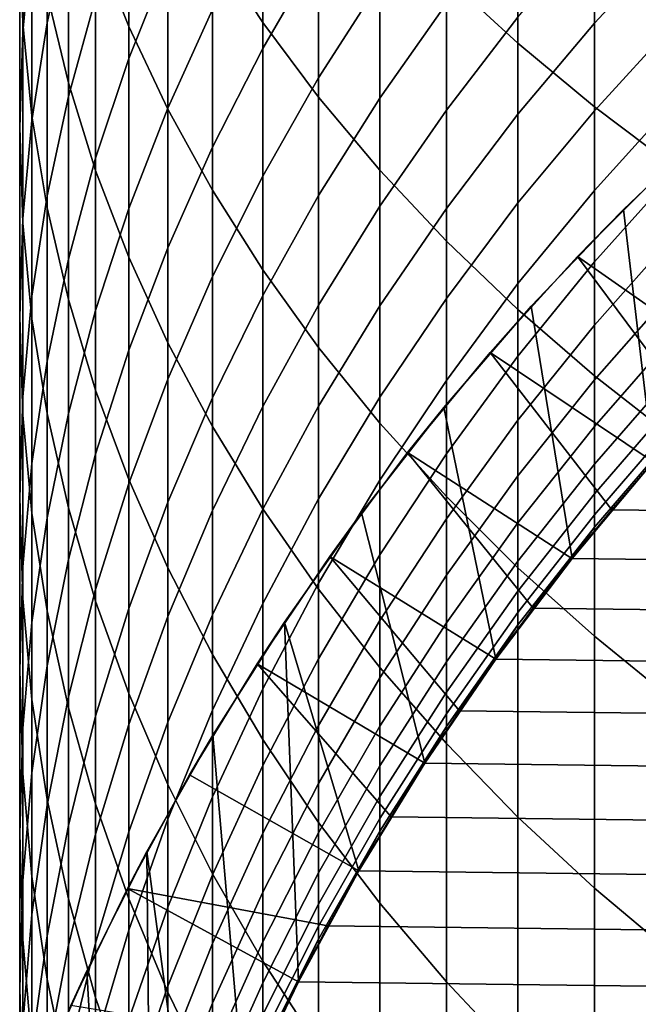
# Model space of a CAD drawing. Header units: metres. Extents: x -32 to 117, y -314 to 32.
# Tile 14 of 256: x -13 to -9.82, y -294.2 to -289.14. Entities that reach past the tile are written whole.
import ezdxf

# ---------------------------------------------------------------- set-up
doc = ezdxf.new("R2010")
doc.units = ezdxf.units.M
doc.layers.add('solid_24_501_064_XXX', color=7, linetype='CONTINUOUS')

msp = doc.modelspace()

# ---------------------------------------------------------------- linework, layer by layer
at = {"layer": 'solid_24_501_064_XXX'}
for points in [[(-12.010434, -288.756195, 326.866119), (-11.751861, -289.150085, 327.296356), (-11.751861, -287.837891, 328.456543), (-12.010434, -287.459137, 328.012909)], [(-12.610406, -288.740692, 324.378815), (-12.440225, -289.171417, 324.817749), (-12.440225, -287.945068, 325.980133), (-12.610406, -287.529816, 325.52655)], [(-10.809105, -288.918488, 329.722198), (-10.441698, -289.257202, 330.118958), (-10.441698, -287.847198, 331.281158), (-10.809105, -287.5224, 330.872894)], [(-13, -288.676422, 319.865021), (-12.984341, -289.153656, 320.2883), (-12.984341, -288.084229, 321.452789), (-13, -287.621948, 321.013245)], [(-12.937402, -288.708496, 317.868988), (-12.984341, -289.198914, 318.274475), (-12.984341, -288.199219, 319.441772), (-12.937402, -287.723145, 319.019531)], [(-12.750209, -288.653595, 315.915039), (-12.859295, -289.151703, 316.298615), (-12.859295, -288.220459, 317.465454), (-12.750209, -287.735962, 317.064819)], [(-12.859295, -289.004303, 322.327637), (-12.750209, -289.45993, 322.760834), (-12.750209, -288.304657, 323.934448), (-12.859295, -287.864319, 323.485748)], [(-11.751861, -289.150085, 327.296356), (-11.464976, -289.534943, 327.716736), (-11.464976, -288.207977, 328.889984), (-11.751861, -287.837891, 328.456543)], [(-10.441698, -289.257202, 330.118958), (-10.049136, -289.583832, 330.501526), (-10.049136, -288.160339, 331.674805), (-10.441698, -287.847198, 331.281158)], [(-12.440225, -289.171417, 324.817749), (-12.240073, -289.595764, 325.250183), (-12.240073, -288.354187, 326.427002), (-12.440225, -287.945068, 325.980133)], [(-12.240073, -288.831879, 312.502594), (-12.440225, -289.336334, 312.838165), (-12.440225, -288.524841, 314.013458), (-12.240073, -288.032318, 313.660645)], [(-12.984341, -289.153656, 320.2883), (-12.937402, -289.62973, 320.710541), (-12.937402, -288.54538, 321.891266), (-12.984341, -288.084229, 321.452789)], [(-11.464976, -288.788818, 309.241669), (-11.751861, -289.284088, 309.523712), (-11.751861, -288.587433, 310.699188), (-11.464976, -288.102234, 310.400146)], [(-12.610406, -289.02478, 314.371582), (-12.750209, -289.530884, 314.734131), (-12.750209, -288.653595, 315.915039), (-12.610406, -288.160339, 315.535156)], [(-10.049136, -289.583832, 330.501526), (-9.632364, -289.897522, 330.868958), (-9.632364, -288.461151, 332.052887), (-10.049136, -288.160339, 331.674805)], [(-12.984341, -289.198914, 318.274475), (-13, -289.690521, 318.680969), (-13, -288.676422, 319.865021), (-12.984341, -288.199219, 319.441772)], [(-12.859295, -289.151703, 316.298615), (-12.937402, -289.653412, 316.684998), (-12.937402, -288.708496, 317.868988), (-12.859295, -288.220459, 317.465454)], [(-11.464976, -289.534943, 327.716736), (-11.150472, -289.909821, 328.126221), (-11.150472, -288.568451, 329.312225), (-11.464976, -288.207977, 328.889984)], [(-9.632364, -288.704865, 303.428162), (-10.049136, -289.153717, 303.606964), (-10.049136, -288.662079, 304.781464), (-9.632364, -288.219696, 304.587219)], [(-12.750209, -289.45993, 322.760834), (-12.610406, -289.911102, 323.189819), (-12.610406, -288.740692, 324.378815), (-12.750209, -288.304657, 323.934448)], [(-12.010434, -289.084045, 311.005249), (-12.240073, -289.59082, 311.317566), (-12.240073, -288.831879, 312.502594), (-12.010434, -288.336182, 312.172913)], [(-11.150472, -288.943207, 307.802216), (-11.464976, -289.434845, 308.060089), (-11.464976, -288.788818, 309.241669), (-11.150472, -288.306396, 308.966919)], [(-12.240073, -289.595764, 325.250183), (-12.010434, -290.012726, 325.675079), (-12.010434, -288.756195, 326.866119), (-12.240073, -288.354187, 326.427002)], [(-10.809105, -289.053497, 306.382477), (-11.150472, -289.539276, 306.61615), (-11.150472, -288.943207, 307.802216), (-10.809105, -288.46579, 307.551849)], [(-12.440225, -289.336334, 312.838165), (-12.610406, -289.848358, 313.178741), (-12.610406, -289.02478, 314.371582), (-12.440225, -288.524841, 314.013458)], [(-12.937402, -289.62973, 320.710541), (-12.859295, -290.103485, 321.130737), (-12.859295, -289.004303, 322.327637), (-12.937402, -288.54538, 321.891266)], [(-11.751861, -289.284088, 309.523712), (-12.010434, -289.790985, 309.812378), (-12.010434, -289.084045, 311.005249), (-11.751861, -288.587433, 310.699188)], [(-11.150472, -289.909821, 328.126221), (-10.809105, -290.273865, 328.523834), (-10.809105, -288.918488, 329.722198), (-11.150472, -288.568451, 329.312225)], [(-10.441698, -289.122681, 304.983704), (-10.809105, -289.600342, 305.19342), (-10.809105, -289.053497, 306.382477), (-10.441698, -288.583374, 306.156311)], [(-13, -289.690521, 318.680969), (-12.984341, -290.182098, 319.087433), (-12.984341, -289.153656, 320.2883), (-13, -288.676422, 319.865021)], [(-12.750209, -289.530884, 314.734131), (-12.859295, -290.041962, 315.10022), (-12.859295, -289.151703, 316.298615), (-12.750209, -288.653595, 315.915039)], [(-10.049136, -289.153717, 303.606964), (-10.441698, -289.621033, 303.793121), (-10.441698, -289.122681, 304.983704), (-10.049136, -288.662079, 304.781464)], [(-12.937402, -289.653412, 316.684998), (-12.984341, -290.157593, 317.073273), (-12.984341, -289.198914, 318.274475), (-12.937402, -288.708496, 317.868988)], [(-12.610406, -289.911102, 323.189819), (-12.440225, -290.35675, 323.613556), (-12.440225, -289.171417, 324.817749), (-12.610406, -288.740692, 324.378815)], [(-9.632364, -289.149567, 302.25296), (-10.049136, -289.60434, 302.416107), (-10.049136, -289.153717, 303.606964), (-9.632364, -288.704865, 303.428162)], [(-12.010434, -290.012726, 325.675079), (-11.751861, -290.421295, 326.091431), (-11.751861, -289.150085, 327.296356), (-12.010434, -288.756195, 326.866119)], [(-11.464976, -289.434845, 308.060089), (-11.751861, -289.939606, 308.324799), (-11.751861, -289.284088, 309.523712), (-11.464976, -288.788818, 309.241669)], [(-12.240073, -289.59082, 311.317566), (-12.440225, -290.106598, 311.635468), (-12.440225, -289.336334, 312.838165), (-12.240073, -288.831879, 312.502594)], [(-11.150472, -289.539276, 306.61615), (-11.464976, -290.039581, 306.856842), (-11.464976, -289.434845, 308.060089), (-11.150472, -288.943207, 307.802216)], [(-10.809105, -290.273865, 328.523834), (-10.441698, -290.626129, 328.90863), (-10.441698, -289.257202, 330.118958), (-10.809105, -288.918488, 329.722198)], [(-12.859295, -290.103485, 321.130737), (-12.750209, -290.573822, 321.547882), (-12.750209, -289.45993, 322.760834), (-12.859295, -289.004303, 322.327637)], [(-12.610406, -289.848358, 313.178741), (-12.750209, -290.36673, 313.523529), (-12.750209, -289.530884, 314.734131), (-12.610406, -289.02478, 314.371582)], [(-12.010434, -289.790985, 309.812378), (-12.240073, -290.308289, 310.106964), (-12.240073, -289.59082, 311.317566), (-12.010434, -289.084045, 311.005249)], [(-10.809105, -289.600342, 305.19342), (-11.150472, -290.093933, 305.410156), (-11.150472, -289.539276, 306.61615), (-10.809105, -289.053497, 306.382477)], [(-11.751861, -290.421295, 326.091431), (-11.464976, -290.820496, 326.49823), (-11.464976, -289.534943, 327.716736), (-11.751861, -289.150085, 327.296356)], [(-10.441698, -289.621033, 303.793121), (-10.809105, -290.105652, 303.986176), (-10.809105, -289.600342, 305.19342), (-10.441698, -289.122681, 304.983704)], [(-9.632364, -289.553314, 301.06308), (-10.049136, -290.013489, 301.210388), (-10.049136, -289.60434, 302.416107), (-9.632364, -289.149567, 302.25296)], [(-12.984341, -290.157593, 317.073273), (-13, -290.662964, 317.462494), (-13, -289.690521, 318.680969), (-12.984341, -289.198914, 318.274475)], [(-12.984341, -290.182098, 319.087433), (-12.937402, -290.672516, 319.49295), (-12.937402, -289.62973, 320.710541), (-12.984341, -289.153656, 320.2883)], [(-12.859295, -290.041962, 315.10022), (-12.937402, -290.556763, 315.469025), (-12.937402, -289.653412, 316.684998), (-12.859295, -289.151703, 316.298615)], [(-12.440225, -290.35675, 323.613556), (-12.240073, -290.795837, 324.031036), (-12.240073, -289.595764, 325.250183), (-12.440225, -289.171417, 324.817749)], [(-10.049136, -289.60434, 302.416107), (-10.441698, -290.07782, 302.585968), (-10.441698, -289.621033, 303.793121), (-10.049136, -289.153717, 303.606964)], [(-11.751861, -289.939606, 308.324799), (-12.010434, -290.456177, 308.595734), (-12.010434, -289.790985, 309.812378), (-11.751861, -289.284088, 309.523712)], [(-10.441698, -290.626129, 328.90863), (-10.049136, -290.96579, 329.279633), (-10.049136, -289.583832, 330.501526), (-10.441698, -289.257202, 330.118958)], [(-12.440225, -290.106598, 311.635468), (-12.610406, -290.630127, 311.958099), (-12.610406, -289.848358, 313.178741), (-12.440225, -289.336334, 312.838165)], [(-11.464976, -290.039581, 306.856842), (-11.751861, -290.553192, 307.103912), (-11.751861, -289.939606, 308.324799), (-11.464976, -289.434845, 308.060089)], [(-12.750209, -290.573822, 321.547882), (-12.610406, -291.039612, 321.960999), (-12.610406, -289.911102, 323.189819), (-12.750209, -289.45993, 322.760834)], [(-12.750209, -290.36673, 313.523529), (-12.859295, -290.890167, 313.871735), (-12.859295, -290.041962, 315.10022), (-12.750209, -289.530884, 314.734131)], [(-11.464976, -290.820496, 326.49823), (-11.150472, -291.20932, 326.894501), (-11.150472, -289.909821, 328.126221), (-11.464976, -289.534943, 327.716736)], [(-11.150472, -290.093933, 305.410156), (-11.464976, -290.602264, 305.633362), (-11.464976, -290.039581, 306.856842), (-11.150472, -289.539276, 306.61615)], [(-9.632364, -289.915619, 299.859924), (-10.049136, -290.380585, 299.991211), (-10.049136, -290.013489, 301.210388), (-9.632364, -289.553314, 301.06308)], [(-12.240073, -290.308289, 310.106964), (-12.440225, -290.834778, 310.406799), (-12.440225, -290.106598, 311.635468), (-12.240073, -289.59082, 311.317566)], [(-12.240073, -290.795837, 324.031036), (-12.010434, -291.227264, 324.441254), (-12.010434, -290.012726, 325.675079), (-12.240073, -289.595764, 325.250183)], [(-10.809105, -290.105652, 303.986176), (-11.150472, -290.606476, 304.185669), (-11.150472, -290.093933, 305.410156), (-10.809105, -289.600342, 305.19342)], [(-10.049136, -290.013489, 301.210388), (-10.441698, -290.492554, 301.363739), (-10.441698, -290.07782, 302.585968), (-10.049136, -289.60434, 302.416107)], [(-10.049136, -290.96579, 329.279633), (-9.632364, -291.292053, 329.636017), (-9.632364, -289.897522, 330.868958), (-10.049136, -289.583832, 330.501526)], [(-12.937402, -290.556763, 315.469025), (-12.984341, -291.074097, 315.8396), (-12.984341, -290.157593, 317.073273), (-12.937402, -289.653412, 316.684998)], [(-12.937402, -290.672516, 319.49295), (-12.859295, -291.160553, 319.896484), (-12.859295, -290.103485, 321.130737), (-12.937402, -289.62973, 320.710541)], [(-10.441698, -290.07782, 302.585968), (-10.809105, -290.568878, 302.762115), (-10.809105, -290.105652, 303.986176), (-10.441698, -289.621033, 303.793121)], [(-10.135887, -290.352905, 255.882904), (-9.899613, -290.11087, 284.305573), (-9.40166, -289.63678, 284.305573), (-9.664631, -289.881317, 255.882904)], [(-9.899613, -290.11087, 284.305573), (-9.747155, -291.408325, 284.305573), (-9.306323, -290.933228, 284.305573), (-9.40166, -289.63678, 284.305573)], [(-13, -290.662964, 317.462494), (-12.984341, -291.168365, 317.851685), (-12.984341, -290.182098, 319.087433), (-13, -289.690521, 318.680969)], [(-12.010434, -290.456177, 308.595734), (-12.240073, -290.983398, 308.872253), (-12.240073, -290.308289, 310.106964), (-12.010434, -289.790985, 309.812378)], [(-12.610406, -290.630127, 311.958099), (-12.750209, -291.160126, 312.284729), (-12.750209, -290.36673, 313.523529), (-12.610406, -289.848358, 313.178741)], [(-11.150472, -291.20932, 326.894501), (-10.809105, -291.586914, 327.279266), (-10.809105, -290.273865, 328.523834), (-11.150472, -289.909821, 328.126221)], [(-10.135887, -290.352905, 255.882904), (-9.664631, -289.881317, 255.882904), (-9.076948, -290.703857, 255.305557), (-9.306192, -290.933105, 255.305557)], [(-12.610406, -291.039612, 321.960999), (-12.440225, -291.499664, 322.369049), (-12.440225, -290.35675, 323.613556), (-12.610406, -289.911102, 323.189819)], [(-11.751861, -290.553192, 307.103912), (-12.010434, -291.078857, 307.356781), (-12.010434, -290.456177, 308.595734), (-11.751861, -289.939606, 308.324799)], [(-9.632364, -290.235992, 298.644958), (-10.049136, -290.705261, 298.76004), (-10.049136, -290.380585, 299.991211), (-9.632364, -289.915619, 299.859924)], [(-12.859295, -290.890167, 313.871735), (-12.937402, -291.41745, 314.222473), (-12.937402, -290.556763, 315.469025), (-12.859295, -290.041962, 315.10022)], [(-12.010434, -291.227264, 324.441254), (-11.751861, -291.649994, 324.843201), (-11.751861, -290.421295, 326.091431), (-12.010434, -290.012726, 325.675079)], [(-11.464976, -290.602264, 305.633362), (-11.751861, -291.124115, 305.862488), (-11.751861, -290.553192, 307.103912), (-11.464976, -290.039581, 306.856842)], [(-10.049136, -290.380585, 299.991211), (-10.441698, -290.864685, 300.127869), (-10.441698, -290.492554, 301.363739), (-10.049136, -290.013489, 301.210388)], [(-12.859295, -291.160553, 319.896484), (-12.750209, -291.645081, 320.297089), (-12.750209, -290.573822, 321.547882), (-12.859295, -290.103485, 321.130737)], [(-12.440225, -290.834778, 310.406799), (-12.610406, -291.369171, 310.711121), (-12.610406, -290.630127, 311.958099), (-12.440225, -290.106598, 311.635468)], [(-11.150472, -290.606476, 304.185669), (-11.464976, -291.122223, 304.391144), (-11.464976, -290.602264, 305.633362), (-11.150472, -290.093933, 305.410156)], [(-10.809105, -290.568878, 302.762115), (-11.150472, -291.076294, 302.944153), (-11.150472, -290.606476, 304.185669), (-10.809105, -290.105652, 303.986176)], [(-10.441698, -290.492554, 301.363739), (-10.809105, -290.98938, 301.522766), (-10.809105, -290.568878, 302.762115), (-10.441698, -290.07782, 302.585968)], [(-10.584155, -290.846405, 255.882904), (-10.373317, -290.608429, 284.305573), (-9.899613, -290.11087, 284.305573), (-10.135887, -290.352905, 255.882904)], [(-10.373317, -290.608429, 284.305573), (-10.163745, -291.904785, 284.305573), (-9.747155, -291.408325, 284.305573), (-9.899613, -290.11087, 284.305573)], [(-12.984341, -291.074097, 315.8396), (-13, -291.592651, 316.21106), (-13, -290.662964, 317.462494), (-12.984341, -290.157593, 317.073273)], [(-12.984341, -291.168365, 317.851685), (-12.937402, -291.672516, 318.23996), (-12.937402, -290.672516, 319.49295), (-12.984341, -290.182098, 319.087433)], [(-9.632364, -290.51413, 297.419586), (-10.049136, -290.987061, 297.518372), (-10.049136, -290.705261, 298.76004), (-9.632364, -290.235992, 298.644958)], [(-12.240073, -290.983398, 308.872253), (-12.440225, -291.519958, 309.153656), (-12.440225, -290.834778, 310.406799), (-12.240073, -290.308289, 310.106964)], [(-10.809105, -291.586914, 327.279266), (-10.441698, -291.952301, 327.651611), (-10.441698, -290.626129, 328.90863), (-10.809105, -290.273865, 328.523834)], [(-12.440225, -291.499664, 322.369049), (-12.240073, -291.952942, 322.771057), (-12.240073, -290.795837, 324.031036), (-12.440225, -290.35675, 323.613556)], [(-10.584155, -290.846405, 255.882904), (-10.135887, -290.352905, 255.882904), (-9.529765, -291.168121, 255.305557), (-9.747203, -291.408386, 255.305557)], [(-10.135887, -290.352905, 255.882904), (-9.306192, -290.933105, 255.305557), (-9.529765, -291.168121, 255.305557)], [(-12.750209, -291.160126, 312.284729), (-12.859295, -291.695343, 312.614594), (-12.859295, -290.890167, 313.871735), (-12.750209, -290.36673, 313.523529)], [(-10.049136, -290.705261, 298.76004), (-10.441698, -291.193787, 298.879852), (-10.441698, -290.864685, 300.127869), (-10.049136, -290.380585, 299.991211)], [(-12.010434, -291.078857, 307.356781), (-12.240073, -291.615326, 307.614868), (-12.240073, -290.983398, 308.872253), (-12.010434, -290.456177, 308.595734)], [(-11.751861, -291.649994, 324.843201), (-11.464976, -292.063049, 325.235931), (-11.464976, -290.820496, 326.49823), (-11.751861, -290.421295, 326.091431)], [(-10.441698, -290.864685, 300.127869), (-10.809105, -291.36673, 300.269592), (-10.809105, -290.98938, 301.522766), (-10.441698, -290.492554, 301.363739)], [(-9.632364, -290.749634, 296.185333), (-10.049136, -291.225708, 296.26767), (-10.049136, -290.987061, 297.518372), (-9.632364, -290.51413, 297.419586)], [(-12.937402, -291.41745, 314.222473), (-12.984341, -291.947296, 314.57489), (-12.984341, -291.074097, 315.8396), (-12.937402, -290.556763, 315.469025)], [(-11.751861, -291.124115, 305.862488), (-12.010434, -291.658234, 306.097015), (-12.010434, -291.078857, 307.356781), (-11.751861, -290.553192, 307.103912)], [(-12.750209, -291.645081, 320.297089), (-12.610406, -292.124878, 320.693817), (-12.610406, -291.039612, 321.960999), (-12.750209, -290.573822, 321.547882)], [(-11.464976, -291.122223, 304.391144), (-11.751861, -291.651703, 304.602051), (-11.751861, -291.124115, 305.862488), (-11.464976, -290.602264, 305.633362)], [(-11.150472, -291.076294, 302.944153), (-11.464976, -291.598846, 303.131622), (-11.464976, -291.122223, 304.391144), (-11.150472, -290.606476, 304.185669)], [(-10.809105, -290.98938, 301.522766), (-11.150472, -291.502808, 301.687134), (-11.150472, -291.076294, 302.944153), (-10.809105, -290.568878, 302.762115)], [(-11.008336, -291.360596, 255.882904), (-10.822165, -291.128754, 284.305573), (-10.373317, -290.608429, 284.305573), (-10.584155, -290.846405, 255.882904)], [(-10.822165, -291.128754, 284.305573), (-10.555251, -292.421661, 284.305573), (-10.163745, -291.904785, 284.305573), (-10.373317, -290.608429, 284.305573)], [(-13, -291.592651, 316.21106), (-12.984341, -292.111206, 316.58252), (-12.984341, -291.168365, 317.851685), (-13, -290.662964, 317.462494)], [(-12.610406, -291.369171, 310.711121), (-12.750209, -291.910156, 311.019196), (-12.750209, -291.160126, 312.284729), (-12.610406, -290.630127, 311.958099)], [(-10.441698, -291.952301, 327.651611), (-10.049136, -292.304596, 328.01062), (-10.049136, -290.96579, 329.279633), (-10.441698, -290.626129, 328.90863)], [(-12.937402, -291.672516, 318.23996), (-12.859295, -292.174255, 318.626343), (-12.859295, -291.160553, 319.896484), (-12.937402, -290.672516, 319.49295)], [(-10.049136, -290.987061, 297.518372), (-10.441698, -291.479462, 297.621185), (-10.441698, -291.193787, 298.879852), (-10.049136, -290.705261, 298.76004)], [(-9.632364, -290.94223, 294.943695), (-10.049136, -291.420898, 295.00946), (-10.049136, -291.225708, 296.26767), (-9.632364, -290.749634, 296.185333)], [(-12.240073, -291.952942, 322.771057), (-12.010434, -292.398315, 323.166077), (-12.010434, -291.227264, 324.441254), (-12.240073, -290.795837, 324.031036)], [(-11.464976, -292.063049, 325.235931), (-11.150472, -292.465393, 325.618469), (-11.150472, -291.20932, 326.894501), (-11.464976, -290.820496, 326.49823)], [(-12.440225, -291.519958, 309.153656), (-12.610406, -292.064545, 309.43927), (-12.610406, -291.369171, 310.711121), (-12.440225, -290.834778, 310.406799)], [(-11.008336, -291.360596, 255.882904), (-10.584155, -290.846405, 255.882904), (-9.95857, -291.653992, 255.305557), (-10.163872, -291.904968, 255.305557)], [(-10.441698, -291.193787, 298.879852), (-10.809105, -291.70047, 299.00412), (-10.809105, -291.36673, 300.269592), (-10.441698, -290.864685, 300.127869)], [(-10.584155, -290.846405, 255.882904), (-9.747203, -291.408386, 255.305557), (-9.95857, -291.653992, 255.305557)], [(-12.859295, -291.695343, 312.614594), (-12.937402, -292.234436, 312.946838), (-12.937402, -291.41745, 314.222473), (-12.859295, -290.890167, 313.871735)], [(-9.632364, -291.091736, 293.696075), (-10.049136, -291.572357, 293.745239), (-10.049136, -291.420898, 295.00946), (-9.632364, -290.94223, 294.943695)], [(-10.049136, -292.304596, 328.01062), (-9.632364, -292.643005, 328.355469), (-9.632364, -291.292053, 329.636017), (-10.049136, -290.96579, 329.279633)], [(-12.240073, -291.615326, 307.614868), (-12.440225, -292.161285, 307.877502), (-12.440225, -291.519958, 309.153656), (-12.240073, -290.983398, 308.872253)], [(-10.809105, -291.36673, 300.269592), (-11.150472, -291.885529, 300.416077), (-11.150472, -291.502808, 301.687134), (-10.809105, -290.98938, 301.522766)], [(-10.049136, -291.225708, 296.26767), (-10.441698, -291.721375, 296.353363), (-10.441698, -291.479462, 297.621185), (-10.049136, -290.987061, 297.518372)], [(-12.610406, -292.124878, 320.693817), (-12.440225, -292.598785, 321.085693), (-12.440225, -291.499664, 322.369049), (-12.610406, -291.039612, 321.960999)], [(-12.984341, -291.947296, 314.57489), (-13, -292.478394, 314.928162), (-13, -291.592651, 316.21106), (-12.984341, -291.074097, 315.8396)], [(-12.010434, -291.658234, 306.097015), (-12.240073, -292.203308, 306.336365), (-12.240073, -291.615326, 307.614868), (-12.010434, -291.078857, 307.356781)], [(-11.751861, -291.651703, 304.602051), (-12.010434, -292.193604, 304.817932), (-12.010434, -291.658234, 306.097015), (-11.751861, -291.124115, 305.862488)], [(-11.464976, -291.598846, 303.131622), (-11.751861, -292.135315, 303.324097), (-11.751861, -291.651703, 304.602051), (-11.464976, -291.122223, 304.391144)], [(-11.150472, -291.502808, 301.687134), (-11.464976, -292.031555, 301.856384), (-11.464976, -291.598846, 303.131622), (-11.150472, -291.076294, 302.944153)], [(-9.632364, -291.197906, 292.444061), (-10.049136, -291.679962, 292.476562), (-10.049136, -291.572357, 293.745239), (-9.632364, -291.091736, 293.696075)], [(-12.984341, -292.111206, 316.58252), (-12.937402, -292.62851, 316.953094), (-12.937402, -291.672516, 318.23996), (-12.984341, -291.168365, 317.851685)], [(-12.750209, -291.910156, 311.019196), (-12.859295, -292.456451, 311.330292), (-12.859295, -291.695343, 312.614594), (-12.750209, -291.160126, 312.284729)], [(-12.859295, -292.174255, 318.626343), (-12.750209, -292.672333, 319.009949), (-12.750209, -291.645081, 320.297089), (-12.859295, -291.160553, 319.896484)], [(-11.407547, -291.894348, 255.882904), (-11.244878, -291.670441, 284.305573), (-10.822165, -291.128754, 284.305573), (-11.008336, -291.360596, 255.882904)], [(-11.244878, -291.670441, 284.305573), (-10.920293, -292.957092, 284.305573), (-10.555251, -292.421661, 284.305573), (-10.822165, -291.128754, 284.305573)], [(-11.150472, -292.465393, 325.618469), (-10.809105, -292.856049, 325.989929), (-10.809105, -291.586914, 327.279266), (-11.150472, -291.20932, 326.894501)], [(-10.441698, -291.479462, 297.621185), (-10.809105, -291.990143, 297.727814), (-10.809105, -291.70047, 299.00412), (-10.441698, -291.193787, 298.879852)], [(-9.632364, -291.260651, 291.189117), (-10.049136, -291.743561, 291.204895), (-10.049136, -291.679962, 292.476562), (-9.632364, -291.197906, 292.444061)], [(-12.010434, -292.398315, 323.166077), (-11.751861, -292.834747, 323.553131), (-11.751861, -291.649994, 324.843201), (-12.010434, -291.227264, 324.441254)], [(-10.049136, -291.420898, 295.00946), (-10.441698, -291.91922, 295.077942), (-10.441698, -291.721375, 296.353363), (-10.049136, -291.225708, 296.26767)], [(-10.163809, -291.904877, 290.005554), (-10.049136, -291.743561, 291.204895), (-9.632364, -291.260651, 291.189117), (-9.747155, -291.408325, 290.005554)], [(-12.610406, -292.064545, 309.43927), (-12.750209, -292.615875, 309.728424), (-12.750209, -291.910156, 311.019196), (-12.610406, -291.369171, 310.711121)], [(-11.407547, -291.894348, 255.882904), (-11.008336, -291.360596, 255.882904), (-10.362747, -292.160828, 255.305557), (-10.555107, -292.421448, 255.305557)], [(-10.809105, -291.70047, 299.00412), (-11.150472, -292.22403, 299.132507), (-11.150472, -291.885529, 300.416077), (-10.809105, -291.36673, 300.269592)], [(-11.008336, -291.360596, 255.882904), (-10.163872, -291.904968, 255.305557), (-10.362747, -292.160828, 255.305557)], [(-12.937402, -292.234436, 312.946838), (-12.984341, -292.776154, 313.280701), (-12.984341, -291.947296, 314.57489), (-12.937402, -291.41745, 314.222473)], [(-10.049136, -291.572357, 293.745239), (-10.441698, -292.072784, 293.796448), (-10.441698, -291.91922, 295.077942), (-10.049136, -291.420898, 295.00946)], [(-9.747155, -291.408325, 284.305573), (-10.163745, -291.904785, 284.305573), (-10.163809, -291.904877, 290.005554), (-9.747155, -291.408325, 290.005554)], [(-9.747203, -291.408386, 255.305557), (9.95857, -291.653992, 255.305557), (10.163872, -291.904968, 255.305557), (-9.95857, -291.653992, 255.305557)], [(-12.440225, -292.161285, 307.877502), (-12.610406, -292.715454, 308.144104), (-12.610406, -292.064545, 309.43927), (-12.440225, -291.519958, 309.153656)], [(-12.440225, -292.598785, 321.085693), (-12.240073, -293.065735, 321.471771), (-12.240073, -291.952942, 322.771057), (-12.440225, -291.499664, 322.369049)], [(-11.150472, -291.885529, 300.416077), (-11.464976, -292.41983, 300.566925), (-11.464976, -292.031555, 301.856384), (-11.150472, -291.502808, 301.687134)], [(-10.441698, -291.721375, 296.353363), (-10.809105, -292.235443, 296.442261), (-10.809105, -291.990143, 297.727814), (-10.441698, -291.479462, 297.621185)], [(-10.049136, -291.679962, 292.476562), (-10.441698, -292.181854, 292.510376), (-10.441698, -292.072784, 293.796448), (-10.049136, -291.572357, 293.745239)], [(-13, -292.478394, 314.928162), (-12.984341, -293.009521, 315.281464), (-12.984341, -292.111206, 316.58252), (-13, -291.592651, 316.21106)], [(-12.240073, -292.203308, 306.336365), (-12.440225, -292.758057, 306.579926), (-12.440225, -292.161285, 307.877502), (-12.240073, -291.615326, 307.614868)], [(-11.464976, -292.031555, 301.856384), (-11.751861, -292.574371, 302.030151), (-11.751861, -292.135315, 303.324097), (-11.464976, -291.598846, 303.131622)], [(-10.809105, -292.856049, 325.989929), (-10.441698, -293.234131, 326.349396), (-10.441698, -291.952301, 327.651611), (-10.809105, -291.586914, 327.279266)], [(-12.937402, -292.62851, 316.953094), (-12.859295, -293.143311, 317.321869), (-12.859295, -292.174255, 318.626343), (-12.937402, -291.672516, 318.23996)], [(-12.750209, -292.672333, 319.009949), (-12.610406, -293.165588, 319.389801), (-12.610406, -292.124878, 320.693817), (-12.750209, -291.645081, 320.297089)], [(-12.010434, -292.193604, 304.817932), (-12.240073, -292.746674, 305.038239), (-12.240073, -292.203308, 306.336365), (-12.010434, -291.658234, 306.097015)], [(-11.751861, -292.135315, 303.324097), (-12.010434, -292.684387, 303.521057), (-12.010434, -292.193604, 304.817932), (-11.751861, -291.651703, 304.602051)], [(-11.781052, -292.446716, 255.882904), (-11.640469, -292.232117, 284.305573), (-11.244878, -291.670441, 284.305573), (-11.407547, -291.894348, 255.882904)], [(-11.751861, -292.834747, 323.553131), (-11.464976, -293.261139, 323.931335), (-11.464976, -292.063049, 325.235931), (-11.751861, -291.649994, 324.843201)], [(-11.640469, -292.232117, 284.305573), (-11.25833, -293.510223, 284.305573), (-10.920293, -292.957092, 284.305573), (-11.244878, -291.670441, 284.305573)], [(-10.049136, -291.743561, 291.204895), (-10.441698, -292.246307, 291.221313), (-10.441698, -292.181854, 292.510376), (-10.049136, -291.679962, 292.476562)], [(-9.95857, -291.653992, 255.305557), (10.163872, -291.904968, 255.305557), (10.362747, -292.160828, 255.305557), (-10.163872, -291.904968, 255.305557)], [(-12.859295, -292.456451, 311.330292), (-12.937402, -293.006744, 311.643677), (-12.937402, -292.234436, 312.946838), (-12.859295, -291.695343, 312.614594)], [(-10.809105, -291.990143, 297.727814), (-11.150472, -292.517822, 297.838013), (-11.150472, -292.22403, 299.132507), (-10.809105, -291.70047, 299.00412)], [(-10.441698, -291.91922, 295.077942), (-10.809105, -292.436035, 295.148987), (-10.809105, -292.235443, 296.442261), (-10.441698, -291.721375, 296.353363)], [(-10.555194, -292.42157, 290.005554), (-10.441698, -292.246307, 291.221313), (-10.049136, -291.743561, 291.204895), (-10.163809, -291.904877, 290.005554)], [(-12.750209, -292.615875, 309.728424), (-12.859295, -293.172638, 310.020416), (-12.859295, -292.456451, 311.330292), (-12.750209, -291.910156, 311.019196)], [(-11.781052, -292.446716, 255.882904), (-11.407547, -291.894348, 255.882904), (-10.741083, -292.687073, 255.305557), (-10.920346, -292.957153, 255.305557)], [(-11.150472, -292.22403, 299.132507), (-11.464976, -292.763214, 299.264771), (-11.464976, -292.41983, 300.566925), (-11.150472, -291.885529, 300.416077)], [(-11.407547, -291.894348, 255.882904), (-10.555107, -292.421448, 255.305557), (-10.741083, -292.687073, 255.305557)], [(-10.441698, -292.072784, 293.796448), (-10.809105, -292.591736, 293.849518), (-10.809105, -292.436035, 295.148987), (-10.441698, -291.91922, 295.077942)], [(-10.163745, -291.904785, 284.305573), (-10.555251, -292.421661, 284.305573), (-10.555194, -292.42157, 290.005554), (-10.163809, -291.904877, 290.005554)], [(-10.163872, -291.904968, 255.305557), (10.362747, -292.160828, 255.305557), (10.555107, -292.421448, 255.305557), (-10.362747, -292.160828, 255.305557)], [(-12.984341, -292.776154, 313.280701), (-13, -293.319214, 313.615387), (-13, -292.478394, 314.928162), (-12.984341, -291.947296, 314.57489)], [(-12.240073, -293.065735, 321.471771), (-12.010434, -293.524506, 321.851105), (-12.010434, -292.398315, 323.166077), (-12.240073, -291.952942, 322.771057)], [(-10.441698, -293.234131, 326.349396), (-10.049136, -293.598663, 326.696014), (-10.049136, -292.304596, 328.01062), (-10.441698, -291.952301, 327.651611)], [(-11.464976, -292.41983, 300.566925), (-11.751861, -292.968323, 300.721771), (-11.751861, -292.574371, 302.030151), (-11.464976, -292.031555, 301.856384)], [(-10.809105, -292.235443, 296.442261), (-11.150472, -292.766632, 296.534119), (-11.150472, -292.517822, 297.838013), (-10.809105, -291.990143, 297.727814)], [(-12.610406, -292.715454, 308.144104), (-12.750209, -293.276489, 308.414001), (-12.750209, -292.615875, 309.728424), (-12.610406, -292.064545, 309.43927)], [(-11.464976, -293.261139, 323.931335), (-11.150472, -293.676483, 324.299713), (-11.150472, -292.465393, 325.618469), (-11.464976, -292.063049, 325.235931)], [(-10.441698, -292.181854, 292.510376), (-10.809105, -292.702332, 292.545441), (-10.809105, -292.591736, 293.849518), (-10.441698, -292.072784, 293.796448)], [(-12.984341, -293.009521, 315.281464), (-12.937402, -293.539368, 315.633881), (-12.937402, -292.62851, 316.953094), (-12.984341, -292.111206, 316.58252)], [(-12.610406, -293.165588, 319.389801), (-12.440225, -293.652802, 319.765015), (-12.440225, -292.598785, 321.085693), (-12.610406, -292.124878, 320.693817)], [(-11.751861, -292.574371, 302.030151), (-12.010434, -293.129913, 302.207977), (-12.010434, -292.684387, 303.521057), (-11.751861, -292.135315, 303.324097)], [(-12.859295, -293.143311, 317.321869), (-12.750209, -293.654419, 317.687988), (-12.750209, -292.672333, 319.009949), (-12.859295, -292.174255, 318.626343)], [(-12.440225, -292.758057, 306.579926), (-12.610406, -293.321136, 306.827179), (-12.610406, -292.715454, 308.144104), (-12.440225, -292.161285, 307.877502)], [(-10.441698, -292.246307, 291.221313), (-10.809105, -292.7677, 291.238312), (-10.809105, -292.702332, 292.545441), (-10.441698, -292.181854, 292.510376)], [(-10.362747, -292.160828, 255.305557), (10.555107, -292.421448, 255.305557), (10.741083, -292.687073, 255.305557), (-10.555107, -292.421448, 255.305557)], [(-12.937402, -293.006744, 311.643677), (-12.984341, -293.559723, 311.958588), (-12.984341, -292.776154, 313.280701), (-12.937402, -292.234436, 312.946838)], [(-12.240073, -292.746674, 305.038239), (-12.440225, -293.309509, 305.262451), (-12.440225, -292.758057, 306.579926), (-12.240073, -292.203308, 306.336365)], [(-12.010434, -292.684387, 303.521057), (-12.240073, -293.24472, 303.722076), (-12.240073, -292.746674, 305.038239), (-12.010434, -292.193604, 304.817932)], [(-12.127787, -293.016174, 255.882904), (-12.008301, -292.812988, 284.305573), (-11.640469, -292.232117, 284.305573), (-11.781052, -292.446716, 255.882904)], [(-12.008301, -292.812988, 284.305573), (-11.849525, -294.663422, 284.305573), (-11.568353, -294.079559, 284.305573), (-11.640469, -292.232117, 284.305573)], [(-11.640469, -292.232117, 284.305573), (-11.568353, -294.079559, 284.305573), (-11.25833, -293.510223, 284.305573)], [(-11.150472, -292.517822, 297.838013), (-11.464976, -293.061279, 297.951508), (-11.464976, -292.763214, 299.264771), (-11.150472, -292.22403, 299.132507)], [(-10.809105, -292.436035, 295.148987), (-11.150472, -292.970093, 295.222382), (-11.150472, -292.766632, 296.534119), (-10.809105, -292.235443, 296.442261)], [(-10.920337, -292.957123, 290.005554), (-10.809105, -292.7677, 291.238312), (-10.441698, -292.246307, 291.221313), (-10.555194, -292.42157, 290.005554)], [(-10.049136, -293.598663, 326.696014), (-9.632364, -293.948792, 327.028931), (-9.632364, -292.643005, 328.355469), (-10.049136, -292.304596, 328.01062)], [(-12.010434, -293.524506, 321.851105), (-11.751861, -293.974091, 322.222839), (-11.751861, -292.834747, 323.553131), (-12.010434, -292.398315, 323.166077)], [(-11.464976, -292.763214, 299.264771), (-11.751861, -293.316742, 299.400513), (-11.751861, -292.968323, 300.721771), (-11.464976, -292.41983, 300.566925)], [(-10.809105, -292.591736, 293.849518), (-11.150472, -293.128021, 293.904358), (-11.150472, -292.970093, 295.222382), (-10.809105, -292.436035, 295.148987)], [(-10.555251, -292.421661, 284.305573), (-10.920293, -292.957092, 284.305573), (-10.920337, -292.957123, 290.005554), (-10.555194, -292.42157, 290.005554)], [(-10.555107, -292.421448, 255.305557), (10.741083, -292.687073, 255.305557), (10.920346, -292.957153, 255.305557), (-10.741083, -292.687073, 255.305557)], [(-13, -293.319214, 313.615387), (-12.984341, -293.862244, 313.950043), (-12.984341, -293.009521, 315.281464), (-13, -292.478394, 314.928162)], [(-12.859295, -293.172638, 310.020416), (-12.937402, -293.733459, 310.314545), (-12.937402, -293.006744, 311.643677), (-12.859295, -292.456451, 311.330292)], [(-12.127787, -293.016174, 255.882904), (-11.781052, -292.446716, 255.882904), (-11.092694, -293.231445, 255.305557), (-11.258326, -293.510254, 255.305557)], [(-11.781052, -292.446716, 255.882904), (-10.920346, -292.957153, 255.305557), (-11.092694, -293.231445, 255.305557)], [(-11.150472, -293.676483, 324.299713), (-10.809105, -294.079773, 324.65741), (-10.809105, -292.856049, 325.989929), (-11.150472, -292.465393, 325.618469)], [(-11.150472, -292.766632, 296.534119), (-11.464976, -293.31369, 296.628693), (-11.464976, -293.061279, 297.951508), (-11.150472, -292.517822, 297.838013)], [(-11.751861, -292.968323, 300.721771), (-12.010434, -293.529724, 300.880249), (-12.010434, -293.129913, 302.207977), (-11.751861, -292.574371, 302.030151)], [(-12.937402, -293.539368, 315.633881), (-12.859295, -294.06665, 315.984619), (-12.859295, -293.143311, 317.321869), (-12.937402, -292.62851, 316.953094)], [(-12.750209, -293.276489, 308.414001), (-12.859295, -293.843018, 308.686523), (-12.859295, -293.172638, 310.020416), (-12.750209, -292.615875, 309.728424)], [(-12.440225, -293.652802, 319.765015), (-12.240073, -294.132843, 320.134705), (-12.240073, -293.065735, 321.471771), (-12.440225, -292.598785, 321.085693)], [(-10.809105, -292.702332, 292.545441), (-11.150472, -293.240204, 292.581696), (-11.150472, -293.128021, 293.904358), (-10.809105, -292.591736, 293.849518)], [(-12.750209, -293.654419, 317.687988), (-12.610406, -294.160522, 318.050537), (-12.610406, -293.165588, 319.389801), (-12.750209, -292.672333, 319.009949)], [(-12.010434, -293.129913, 302.207977), (-12.240073, -293.696899, 302.389465), (-12.240073, -293.24472, 303.722076), (-12.010434, -292.684387, 303.521057)], [(-10.741083, -292.687073, 255.305557), (10.920346, -292.957153, 255.305557), (11.092694, -293.231445, 255.305557), (-10.920346, -292.957153, 255.305557)], [(-12.610406, -293.321136, 306.827179), (-12.750209, -293.891174, 307.077454), (-12.750209, -293.276489, 308.414001), (-12.610406, -292.715454, 308.144104)], [(-10.809105, -292.7677, 291.238312), (-11.150472, -293.306488, 291.25592), (-11.150472, -293.240204, 292.581696), (-10.809105, -292.702332, 292.545441)], [(-12.984341, -293.559723, 311.958588), (-13, -294.114014, 312.274231), (-13, -293.319214, 313.615387), (-12.984341, -292.776154, 313.280701)], [(-12.440225, -293.309509, 305.262451), (-12.610406, -293.880829, 305.490051), (-12.610406, -293.321136, 306.827179), (-12.440225, -292.758057, 306.579926)], [(-12.240073, -293.24472, 303.722076), (-12.440225, -293.815002, 303.926666), (-12.440225, -293.309509, 305.262451), (-12.240073, -292.746674, 305.038239)], [(-11.464976, -293.061279, 297.951508), (-11.751861, -293.619202, 298.067993), (-11.751861, -293.316742, 299.400513), (-11.464976, -292.763214, 299.264771)], [(-11.150472, -292.970093, 295.222382), (-11.464976, -293.520111, 295.297974), (-11.464976, -293.31369, 296.628693), (-11.150472, -292.766632, 296.534119)], [(-11.25833, -293.510223, 290.005554), (-11.150472, -293.306488, 291.25592), (-10.809105, -292.7677, 291.238312), (-10.920337, -292.957123, 290.005554)], [(-12.446912, -293.601318, 255.882904), (-12.346874, -293.410645, 284.305573), (-12.008301, -292.812988, 284.305573), (-12.127787, -293.016174, 255.882904)], [(-12.346874, -293.410645, 284.305573), (-12.101392, -295.260895, 284.305573), (-11.849525, -294.663422, 284.305573), (-12.008301, -292.812988, 284.305573)], [(-11.751861, -293.974091, 322.222839), (-11.464976, -294.41333, 322.586029), (-11.464976, -293.261139, 323.931335), (-11.751861, -292.834747, 323.553131)], [(-10.809105, -294.079773, 324.65741), (-10.441698, -294.470062, 325.003571), (-10.441698, -293.234131, 326.349396), (-10.809105, -292.856049, 325.989929)], [(-11.751861, -293.316742, 299.400513), (-12.010434, -293.883301, 299.539459), (-12.010434, -293.529724, 300.880249), (-11.751861, -292.968323, 300.721771)], [(-11.150472, -293.128021, 293.904358), (-11.464976, -293.680328, 293.960846), (-11.464976, -293.520111, 295.297974), (-11.150472, -292.970093, 295.222382)], [(-10.920293, -292.957092, 284.305573), (-11.25833, -293.510223, 284.305573), (-11.25833, -293.510223, 290.005554), (-10.920337, -292.957123, 290.005554)], [(-10.920346, -292.957153, 255.305557), (11.092694, -293.231445, 255.305557), (11.258326, -293.510254, 255.305557), (-11.092694, -293.231445, 255.305557)], [(-12.937402, -293.733459, 310.314545), (-12.984341, -294.296997, 310.610107), (-12.984341, -293.559723, 311.958588), (-12.937402, -293.006744, 311.643677)], [(-12.984341, -293.862244, 313.950043), (-12.937402, -294.403961, 314.283905), (-12.937402, -293.539368, 315.633881), (-12.984341, -293.009521, 315.281464)], [(-12.446912, -293.601318, 255.882904), (-12.127787, -293.016174, 255.882904), (-11.258326, -293.510254, 255.305557), (-11.416963, -293.793091, 255.305557)], [(-12.240073, -294.132843, 320.134705), (-12.010434, -294.604492, 320.497925), (-12.010434, -293.524506, 321.851105), (-12.240073, -293.065735, 321.471771)], [(-11.464976, -293.31369, 296.628693), (-11.751861, -293.875305, 296.7258), (-11.751861, -293.619202, 298.067993), (-11.464976, -293.061279, 297.951508)], [(-12.859295, -294.06665, 315.984619), (-12.750209, -294.590088, 316.332794), (-12.750209, -293.654419, 317.687988), (-12.859295, -293.143311, 317.321869)], [(-12.010434, -293.529724, 300.880249), (-12.240073, -294.102661, 301.041992), (-12.240073, -293.696899, 302.389465), (-12.010434, -293.129913, 302.207977)], [(-11.150472, -293.240204, 292.581696), (-11.464976, -293.794128, 292.619019), (-11.464976, -293.680328, 293.960846), (-11.150472, -293.128021, 293.904358)], [(-12.859295, -293.843018, 308.686523), (-12.937402, -294.413696, 308.96106), (-12.937402, -293.733459, 310.314545), (-12.859295, -293.172638, 310.020416)], [(-12.610406, -294.160522, 318.050537), (-12.440225, -294.660431, 318.40863), (-12.440225, -293.652802, 319.765015), (-12.610406, -293.165588, 319.389801)], [(-12.240073, -293.696899, 302.389465), (-12.440225, -294.273926, 302.574188), (-12.440225, -293.815002, 303.926666), (-12.240073, -293.24472, 303.722076)], [(-11.150472, -293.306488, 291.25592), (-11.464976, -293.861389, 291.274048), (-11.464976, -293.794128, 292.619019), (-11.150472, -293.240204, 292.581696)], [(-11.092694, -293.231445, 255.305557), (11.258326, -293.510254, 255.305557), (11.416963, -293.793091, 255.305557), (-11.258326, -293.510254, 255.305557)], [(-10.441698, -294.470062, 325.003571), (-10.049136, -294.846405, 325.337341), (-10.049136, -293.598663, 326.696014), (-10.441698, -293.234131, 326.349396)], [(-12.750209, -293.891174, 307.077454), (-12.859295, -294.466797, 307.3302), (-12.859295, -293.843018, 308.686523), (-12.750209, -293.276489, 308.414001)], [(-11.464976, -294.41333, 322.586029), (-11.150472, -294.841187, 322.939789), (-11.150472, -293.676483, 324.299713), (-11.464976, -293.261139, 323.931335)], [(-13, -294.114014, 312.274231), (-12.984341, -294.668335, 312.589905), (-12.984341, -293.862244, 313.950043), (-13, -293.319214, 313.615387)], [(-12.610406, -293.880829, 305.490051), (-12.750209, -294.459167, 305.720428), (-12.750209, -293.891174, 307.077454), (-12.610406, -293.321136, 306.827179)], [(-12.440225, -293.815002, 303.926666), (-12.610406, -294.39386, 304.134338), (-12.610406, -293.880829, 305.490051), (-12.440225, -293.309509, 305.262451)], [(-11.751861, -293.619202, 298.067993), (-12.010434, -294.190216, 298.187256), (-12.010434, -293.883301, 299.539459), (-11.751861, -293.316742, 299.400513)], [(-11.464976, -293.520111, 295.297974), (-11.751861, -294.084747, 295.375549), (-11.751861, -293.875305, 296.7258), (-11.464976, -293.31369, 296.628693)], [(-11.568334, -294.079498, 290.005554), (-11.464976, -293.861389, 291.274048), (-11.150472, -293.306488, 291.25592), (-11.25833, -293.510223, 290.005554)], [(-12.737876, -294.20105, 255.882904), (-12.655783, -294.024323, 284.305573), (-12.346874, -293.410645, 284.305573), (-12.446912, -293.601318, 255.882904)], [(-12.655783, -294.024323, 284.305573), (-12.514092, -296.489227, 284.305573), (-12.323039, -295.869904, 284.305573), (-12.346874, -293.410645, 284.305573)], [(-12.346874, -293.410645, 284.305573), (-12.323039, -295.869904, 284.305573), (-12.101392, -295.260895, 284.305573)], [(-12.937402, -294.403961, 314.283905), (-12.859295, -294.943085, 314.61615), (-12.859295, -294.06665, 315.984619), (-12.937402, -293.539368, 315.633881)], [(-12.010434, -293.883301, 299.539459), (-12.240073, -294.461487, 299.681274), (-12.240073, -294.102661, 301.041992), (-12.010434, -293.529724, 300.880249)], [(-12.010434, -294.604492, 320.497925), (-11.751861, -295.06665, 320.853851), (-11.751861, -293.974091, 322.222839), (-12.010434, -293.524506, 321.851105)], [(-11.464976, -293.680328, 293.960846), (-11.751861, -294.247314, 294.01886), (-11.751861, -294.084747, 295.375549), (-11.464976, -293.520111, 295.297974)], [(-11.25833, -293.510223, 284.305573), (-11.568353, -294.079559, 284.305573), (-11.568334, -294.079498, 290.005554), (-11.25833, -293.510223, 290.005554)], [(-11.258326, -293.510254, 255.305557), (11.416963, -293.793091, 255.305557), (11.568325, -294.079498, 255.305557), (-11.416963, -293.793091, 255.305557)], [(-12.984341, -294.296997, 310.610107), (-13, -294.861908, 310.906372), (-13, -294.114014, 312.274231), (-12.984341, -293.559723, 311.958588)], [(-12.737876, -294.20105, 255.882904), (-12.446912, -293.601318, 255.882904), (-11.568325, -294.079498, 255.305557), (-11.712566, -294.36969, 255.305557)], [(-12.446912, -293.601318, 255.882904), (-11.416963, -293.793091, 255.305557), (-11.568325, -294.079498, 255.305557)], [(-10.049136, -294.846405, 325.337341), (-9.632364, -295.207855, 325.657928), (-9.632364, -293.948792, 327.028931), (-10.049136, -293.598663, 326.696014)], [(-12.440225, -294.660431, 318.40863), (-12.240073, -295.152985, 318.761475), (-12.240073, -294.132843, 320.134705), (-12.440225, -293.652802, 319.765015)], [(-11.751861, -293.875305, 296.7258), (-12.010434, -294.450104, 296.825195), (-12.010434, -294.190216, 298.187256), (-11.751861, -293.619202, 298.067993)], [(-12.750209, -294.590088, 316.332794), (-12.610406, -295.108459, 316.677582), (-12.610406, -294.160522, 318.050537), (-12.750209, -293.654419, 317.687988)], [(-12.240073, -294.102661, 301.041992), (-12.440225, -294.68573, 301.206604), (-12.440225, -294.273926, 302.574188), (-12.240073, -293.696899, 302.389465)], [(-11.464976, -293.794128, 292.619019), (-11.751861, -294.362793, 292.657349), (-11.751861, -294.247314, 294.01886), (-11.464976, -293.680328, 293.960846)], [(-11.150472, -294.841187, 322.939789), (-10.809105, -295.256622, 323.283295), (-10.809105, -294.079773, 324.65741), (-11.150472, -293.676483, 324.299713)], [(-12.937402, -294.413696, 308.96106), (-12.984341, -294.987152, 309.236908), (-12.984341, -294.296997, 310.610107), (-12.937402, -293.733459, 310.314545)], [(-11.464976, -293.861389, 291.274048), (-11.751861, -294.43103, 291.292633), (-11.751861, -294.362793, 292.657349), (-11.464976, -293.794128, 292.619019)], [(-11.416963, -293.793091, 255.305557), (11.568325, -294.079498, 255.305557), (11.712566, -294.36969, 255.305557), (-11.568325, -294.079498, 255.305557)], [(-12.859295, -294.466797, 307.3302), (-12.937402, -295.046631, 307.584808), (-12.937402, -294.413696, 308.96106), (-12.859295, -293.843018, 308.686523)], [(-12.440225, -294.273926, 302.574188), (-12.610406, -294.859619, 302.761658), (-12.610406, -294.39386, 304.134338), (-12.440225, -293.815002, 303.926666)], [(-12.984341, -294.668335, 312.589905), (-12.937402, -295.221283, 312.904816), (-12.937402, -294.403961, 314.283905), (-12.984341, -293.862244, 313.950043)], [(-12.750209, -294.459167, 305.720428), (-12.859295, -295.043213, 305.953094), (-12.859295, -294.466797, 307.3302), (-12.750209, -293.891174, 307.077454)], [(-12.610406, -294.39386, 304.134338), (-12.750209, -294.979858, 304.344543), (-12.750209, -294.459167, 305.720428), (-12.610406, -293.880829, 305.490051)], [(-12.010434, -294.190216, 298.187256), (-12.240073, -294.772949, 298.308929), (-12.240073, -294.461487, 299.681274), (-12.010434, -293.883301, 299.539459)], [(-11.751861, -294.084747, 295.375549), (-12.010434, -294.662659, 295.454987), (-12.010434, -294.450104, 296.825195), (-11.751861, -293.875305, 296.7258)], [(-11.849576, -294.663513, 290.005554), (-11.751861, -294.43103, 291.292633), (-11.464976, -293.861389, 291.274048), (-11.568334, -294.079498, 290.005554)], [(-11.751861, -295.06665, 320.853851), (-11.464976, -295.518219, 321.201599), (-11.464976, -294.41333, 322.586029), (-11.751861, -293.974091, 322.222839)], [(-13, -294.814087, 255.882904), (-12.93434, -294.652771, 284.305573), (-12.655783, -294.024323, 284.305573), (-12.737876, -294.20105, 255.882904)], [(-12.93434, -294.652771, 284.305573), (-12.674077, -297.117554, 284.305573), (-12.514092, -296.489227, 284.305573), (-12.655783, -294.024323, 284.305573)], [(-12.859295, -294.943085, 314.61615), (-12.750209, -295.478271, 314.946014), (-12.750209, -294.590088, 316.332794), (-12.859295, -294.06665, 315.984619)], [(-12.240073, -294.461487, 299.681274), (-12.440225, -295.049896, 299.825592), (-12.440225, -294.68573, 301.206604), (-12.240073, -294.102661, 301.041992)], [(-11.751861, -294.247314, 294.01886), (-12.010434, -294.827606, 294.078217), (-12.010434, -294.662659, 295.454987), (-11.751861, -294.084747, 295.375549)], [(-11.568353, -294.079559, 284.305573), (-11.849525, -294.663422, 284.305573), (-11.849576, -294.663513, 290.005554), (-11.568334, -294.079498, 290.005554)], [(-11.568325, -294.079498, 255.305557), (11.712566, -294.36969, 255.305557), (11.849569, -294.663483, 255.305557), (-11.712566, -294.36969, 255.305557)], [(-10.809105, -295.256622, 323.283295), (-10.441698, -295.658661, 323.615753), (-10.441698, -294.470062, 325.003571), (-10.809105, -294.079773, 324.65741)], [(-13, -294.861908, 310.906372), (-12.984341, -295.426819, 311.202667), (-12.984341, -294.668335, 312.589905), (-13, -294.114014, 312.274231)], [(-12.240073, -295.152985, 318.761475), (-12.010434, -295.636932, 319.108154), (-12.010434, -294.604492, 320.497925), (-12.240073, -294.132843, 320.134705)], [(-12.610406, -295.108459, 316.677582), (-12.440225, -295.620483, 317.018188), (-12.440225, -294.660431, 318.40863), (-12.610406, -294.160522, 318.050537)], [(-12.010434, -294.450104, 296.825195), (-12.240073, -295.036713, 296.926636), (-12.240073, -294.772949, 298.308929), (-12.010434, -294.190216, 298.187256)]]:
    msp.add_3dface(points, dxfattribs=at)

doc.saveas('drawing.dxf')
